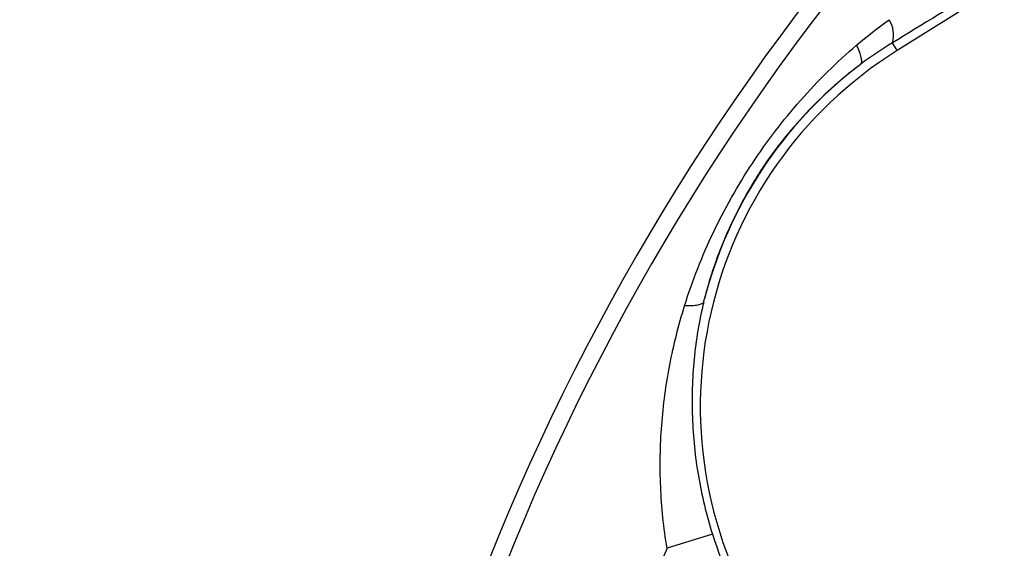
# Model space of a CAD drawing. Header units: inches. Extents: x 0.4 to 16.6, y 0.2 to 10.8.
# Tile 9 of 28: x 2.1 to 3.4, y 6 to 6.7. Entities that reach past the tile are written whole.
import ezdxf

# ---------------------------------------------------------------- set-up
doc = ezdxf.new("R2010")
doc.units = ezdxf.units.IN
doc.header["$MEASUREMENT"] = 0
doc.layers.add('SLD-0', color=7, linetype='Continuous', lineweight=25)
doc.styles.add('SLDTEXTSTYLE0', font='TXT', dxfattribs={"width": 0.75})
doc.dimstyles.new('SLDDIMSTYLE0', dxfattribs={"dimtxt": 0.145833, "dimasz": 0.13, "dimexe": 0, "dimexo": 0.0625, "dimgap": 0.036458, "dimtad": 0, "dimtih": 1, "dimtoh": 1, "dimdec": 1, "dimlfac": 2, "dimrnd": 1e-09, "dimzin": 12, "dimdsep": 46, "dimtxsty": 'SLDTEXTSTYLE0', "dimsah": 1, "dimcen": 0.09, "dimadec": 0, "dimazin": 3, "dimtfac": 1, "dimtdec": 1, "dimtofl": 0, "dimtmove": 0, "dimatfit": 3, "dimfxl": 0, "dimfrac": 2, "dimtolj": 1, "dimtzin": 12, "dimarcsym": 0})
doc.dimstyles.new('SLDDIMSTYLE1', dxfattribs={"dimtxt": 0.145833, "dimasz": 0.13, "dimexe": 0, "dimexo": 0.0625, "dimgap": 0.036458, "dimtad": 0, "dimtih": 1, "dimtoh": 1, "dimdec": 1, "dimlfac": 2, "dimrnd": 1e-09, "dimzin": 12, "dimdsep": 46, "dimtxsty": 'SLDTEXTSTYLE0', "dimsah": 1, "dimcen": 0, "dimadec": 0, "dimazin": 3, "dimtfac": 1, "dimtdec": 1, "dimtofl": 0, "dimtmove": 0, "dimatfit": 3, "dimfxl": 0, "dimfrac": 2, "dimtolj": 1, "dimtzin": 12, "dimarcsym": 0})

# ---------------------------------------------------------------- blocks, each defined once
blk = doc.blocks.new('_D_1')
at = {"layer": 'SLD-0'}
for p, q in [((2.5194, 7.1065), (2.475, 7.1065)), ((2.475, 7.1065), (2.475, 6.8748)), ((2.7349, 7.1065), (2.7792, 7.1065)), ((2.7792, 7.1065), (2.7792, 6.8748)), ((3.1218, 7.1065), (2.8718, 7.1065)), ((3.7146, 6.5137), (3.1218, 7.1065)), ((2.475, 6.8748), (2.5194, 6.8748)), ((2.7792, 6.8748), (2.7349, 6.8748))]:
    blk.add_line(p, q, dxfattribs=at)
blk.add_solid([(3.7146, 6.5137), (3.6368, 6.6198), (3.6086, 6.5915)], dxfattribs=at)
at = {"layer": 'SLD-0', "char_height": 0.14583, "attachment_point": 1, "style": 'SLDTEXTSTYLE0'}
for s, insert in [('%%c', (2.3824, 7.3241)), ('2.8', (2.6026, 7.3241)), ('72', (2.5194, 7.0628))]:
    blk.add_mtext(s, dxfattribs=dict(at, insert=insert))
blk = doc.blocks.new('_D_3')
at = {"layer": 'SLD-0'}
for p, q in [((4.2157, 5.9626), (4.2157, 3.3962)), ((2.1119, 4.0467), (2.1119, 3.3962)), ((2.1119, 3.5212), (2.8551, 3.5212)), ((3.0246, 3.5212), (2.9803, 3.5212)), ((2.9803, 3.5212), (2.9803, 3.2895)), ((3.3479, 3.5212), (3.3922, 3.5212)), ((3.3922, 3.5212), (3.3922, 3.2895)), ((4.2157, 3.5212), (3.5174, 3.5212)), ((2.9803, 3.2895), (3.0246, 3.2895)), ((3.3922, 3.2895), (3.3479, 3.2895))]:
    blk.add_line(p, q, dxfattribs=at)
for points in [[(2.1119, 3.5212), (2.2419, 3.5012), (2.2419, 3.5412)], [(4.2157, 3.5212), (4.0857, 3.5412), (4.0857, 3.5012)]]:
    blk.add_solid(points, dxfattribs=at)
at = {"layer": 'SLD-0', "char_height": 0.14583, "attachment_point": 1, "style": 'SLDTEXTSTYLE0'}
for s, insert in [('4.2', (3.0516, 3.7388)), ('107', (3.0246, 3.4775))]:
    blk.add_mtext(s, dxfattribs=dict(at, insert=insert))

msp = doc.modelspace()

# ---------------------------------------------------------------- linework, layer by layer
at = {"color": 7, "linetype": 'Continuous', "lineweight": 25}
for p, q in [((4.0766, 7.1393), (3.2641, 6.6315)), ((3.2641, 6.6315), (3.2578, 6.6416)), ((3.0214, 5.9973), (2.9618, 5.9786))]:
    msp.add_line(p, q, dxfattribs=at)
for centre, radius, start, end in [((5.5878, 4.8217), 3.0793, 139.0427, 180), ((5.5878, 4.8217), 3.0568, 139.0427, 180), ((3.223, 6.6519), 0.0363, 343.519, 33.4918), ((3.5556, 6.165), 0.5501, 122, 212), ((3.5556, 6.165), 0.5625, 127.4566, 165.6123), ((3.5556, 6.165), 0.5599, 197.4329, 212), ((5.5878, 4.8217), 2.8695, 156.2236, 179.5012)]:
    msp.add_arc(centre, radius, start, end, dxfattribs=at)
for points in [[(3.3781, 6.7154), (3.3377, 6.6905), (3.2975, 6.6658), (3.2578, 6.6416)], [(3.2107, 6.6385), (3.2245, 6.6502), (3.2387, 6.6613), (3.2533, 6.6719)], [(3.2578, 6.6416), (3.2435, 6.6329), (3.2296, 6.6236), (3.2161, 6.6136)]]:
    msp.add_open_spline(points, degree=3, dxfattribs=at)
for points, knots in [([(2.9848, 6.2968), (2.99, 6.3132), (2.9957, 6.3295), (3.0084, 6.3616), (3.0152, 6.3774), (3.0301, 6.4085), (3.038, 6.4238), (3.0551, 6.454), (3.0642, 6.4689), (3.0931, 6.5126), (3.1142, 6.5401), (3.1485, 6.5789), (3.1603, 6.5915), (3.1849, 6.6157), (3.1976, 6.6273), (3.2107, 6.6385)], [0, 0, 0, 0, 0.125, 0.125, 0.25, 0.25, 0.375, 0.375, 0.5, 0.5, 0.75, 0.75, 0.875, 0.875, 1, 1, 1, 1]), ([(3.2161, 6.6136), (3.2168, 6.6144), (3.2172, 6.6155), (3.2175, 6.6185), (3.2173, 6.6203), (3.2164, 6.6246), (3.2156, 6.627), (3.2136, 6.6324), (3.2122, 6.6354), (3.2107, 6.6385)], [0, 0, 0, 0, 0.25, 0.25, 0.5, 0.5, 0.75, 0.75, 1, 1, 1, 1]), ([(3.2135, 6.6116), (3.2012, 6.6022), (3.1893, 6.5924), (3.1661, 6.5716), (3.155, 6.5607), (3.123, 6.5267), (3.1035, 6.5021), (3.0815, 6.4689), (3.0773, 6.4621), (3.0691, 6.4485), (3.0652, 6.4417), (3.0539, 6.4209), (3.0471, 6.4069), (3.0346, 6.3785), (3.0289, 6.364), (3.0189, 6.3346), (3.0145, 6.3198), (3.0107, 6.3048)], [0, 0, 0, 0, 0.125, 0.125, 0.25, 0.25, 0.5, 0.5, 0.5625, 0.5625, 0.625, 0.625, 0.75, 0.75, 0.875, 0.875, 1, 1, 1, 1]), ([(3.2135, 6.6116), (3.2138, 6.6118), (3.2141, 6.612), (3.2144, 6.6122), (3.2146, 6.6124), (3.2148, 6.6126), (3.215, 6.6127), (3.2151, 6.6128), (3.2153, 6.6129), (3.2154, 6.613), (3.2156, 6.6132), (3.2157, 6.6133), (3.2158, 6.6134), (3.2159, 6.6134), (3.2159, 6.6134), (3.216, 6.6135), (3.216, 6.6135), (3.2161, 6.6136), (3.2161, 6.6136), (3.2161, 6.6136), (3.2161, 6.6136), (3.2161, 6.6136)], [0, 0, 0, 0, 0.0000578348, 0.0000578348, 0.0000578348, 0.0000973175, 0.0000973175, 0.0000973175, 0.000124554, 0.000124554, 0.000124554, 0.0001523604, 0.0001523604, 0.0001523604, 0.0001638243, 0.0001638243, 0.0001638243, 0.0001755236, 0.0001755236, 0.0001755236, 0.0001815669, 0.0001815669, 0.0001815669, 0.0001815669]), ([(2.9618, 5.9786), (2.9573, 6.0056), (2.9546, 6.0325), (2.9529, 6.0728), (2.9527, 6.0862), (2.9532, 6.1131), (2.9538, 6.1265), (2.9569, 6.1667), (2.9604, 6.1931), (2.9705, 6.2454), (2.9769, 6.2712), (2.9848, 6.2968)], [0, 0, 0, 0, 0.25, 0.25, 0.375, 0.375, 0.5, 0.5, 0.75, 0.75, 1, 1, 1, 1]), ([(3.0099, 6.3016), (3.0094, 6.3006), (3.0086, 6.2998), (3.0059, 6.2984), (3.0042, 6.2979), (2.9999, 6.2971), (2.9974, 6.2968), (2.9916, 6.2966), (2.9883, 6.2966), (2.9848, 6.2968)], [0, 0, 0, 0, 0.25, 0.25, 0.5, 0.5, 0.75, 0.75, 1, 1, 1, 1]), ([(3.0099, 6.3016), (3.004, 6.2767), (2.9998, 6.2518), (2.9949, 6.2015), (2.9941, 6.1761), (2.9955, 6.1375), (2.9964, 6.1246), (2.999, 6.099), (3.0008, 6.0862), (3.0073, 6.048), (3.0135, 6.0226), (3.0214, 5.9973)], [0, 0, 0, 0, 0.25, 0.25, 0.5, 0.5, 0.625, 0.625, 0.75, 0.75, 1, 1, 1, 1]), ([(3.0099, 6.3016), (3.0099, 6.3016), (3.01, 6.302), (3.0101, 6.3025), (3.0102, 6.3028), (3.0104, 6.3037), (3.0106, 6.3042), (3.0107, 6.3048)], [0, 0, 0, 0, 0.25, 0.25, 0.5, 0.5, 1, 1, 1, 1])]:
    msp.add_open_spline(points, degree=3, knots=knots, dxfattribs=at)

# ---------------------------------------------------------------- dimensions: what is measured, and where the dimension line sits
at = {"layer": 'SLD-0'}
dim = msp.add_diameter_dim_2p(p1=(4.7168, 5.5115), p2=(3.7146, 6.5137), dimstyle='SLDDIMSTYLE1', dxfattribs=at)
dim.commit()
dim.dimension.update_dxf_attribs({"geometry": '_D_1', "text_midpoint": (2.6271, 7.1065), "dimtype": 163})
dim = msp.add_linear_dim(base=(4.2157, 3.5212), p1=(2.1119, 4.0967), p2=(4.2157, 6.0126), dimstyle='SLDDIMSTYLE0', dxfattribs=at)
dim.commit()
dim.dimension.update_dxf_attribs({"geometry": '_D_3', "text_midpoint": (3.1862, 3.5212), "dimtype": 160})

doc.saveas('drawing.dxf')
